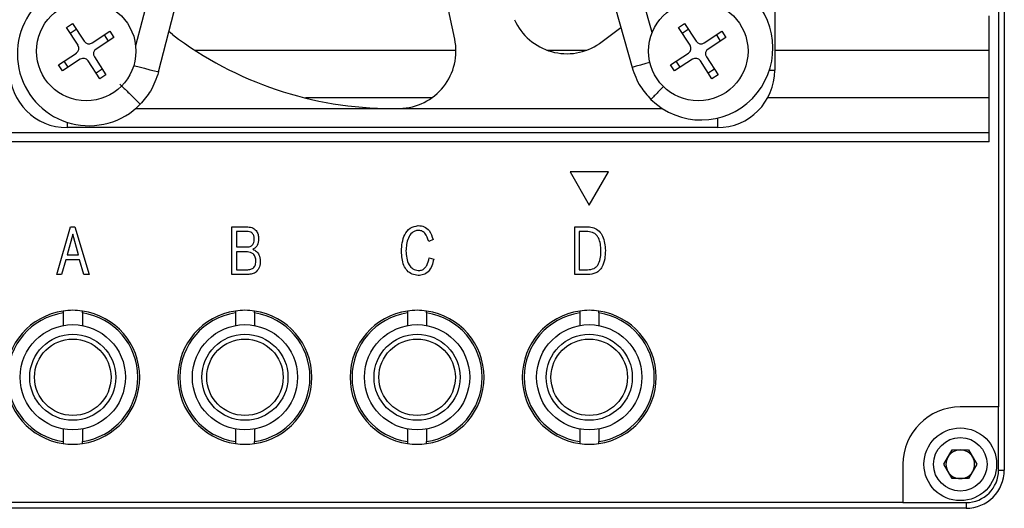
# Model space of a CAD drawing. Header units: millimetres. Extents: x 0 to 14833, y -2327 to 0.
# Tile 5 of 6: x 14782 to 14833, y -2135 to -2109. Entities that reach past the tile are written whole.
import ezdxf

# ---------------------------------------------------------------- set-up
doc = ezdxf.new("R2010")
doc.units = ezdxf.units.MM
doc.layers.add('粗实线', color=7, linetype='Continuous', lineweight=50)

msp = doc.modelspace()

# ---------------------------------------------------------------- linework, layer by layer
at = {"layer": '粗实线', "lineweight": 30}
for p, q in [((14833.023, -2061.674), (14833.023, -2132.674)), ((14832.723, -2064.974), (14832.723, -2129.374)), ((14821.023, -2077.774), (14821.023, -2111.774)), ((14804.29, -2110.147), (14803.653, -2107.147)), ((14788.295, -2107.834), (14787.608, -2110.498)), ((14788.806, -2111.861), (14789.747, -2108.209)), ((14814.61, -2109.805), (14814.149, -2108.146)), ((14812.704, -2108.548), (14813.56, -2111.627)), ((14832.223, -2110.724), (14832.223, -2108.924)), ((14783.989, -2109.539), (14784.307, -2109.331)), ((14784.307, -2109.331), (14784.914, -2110.26)), ((14815.988, -2109.539), (14816.307, -2109.331)), ((14816.307, -2109.331), (14816.914, -2110.26)), ((14784.596, -2110.468), (14783.989, -2109.539)), ((14784.178, -2109.829), (14784.496, -2109.621)), ((14785.329, -2110.347), (14786.258, -2109.74)), ((14785.968, -2109.929), (14786.176, -2110.248)), ((14786.258, -2109.74), (14786.466, -2110.058)), ((14789.537, -2109.91), (14789.349, -2109.754)), ((14811.868, -2110.375), (14812.98, -2109.54)), ((14816.596, -2110.468), (14815.988, -2109.539)), ((14816.178, -2109.829), (14816.496, -2109.621)), ((14817.329, -2110.347), (14818.258, -2109.74)), ((14817.968, -2109.929), (14818.176, -2110.248)), ((14818.258, -2109.74), (14818.466, -2110.058)), ((14786.466, -2110.058), (14785.537, -2110.665)), ((14818.466, -2110.058), (14817.537, -2110.665)), ((14783.579, -2111.49), (14784.509, -2110.883)), ((14790.698, -2110.724), (14804.355, -2110.724)), ((14809.112, -2110.724), (14811.199, -2110.724)), ((14815.579, -2111.49), (14816.509, -2110.883)), ((14821.023, -2110.724), (14832.223, -2110.724)), ((14832.223, -2113.224), (14832.223, -2110.724)), ((14783.787, -2111.808), (14783.579, -2111.49)), ((14784.716, -2111.201), (14783.787, -2111.808)), ((14784.077, -2111.619), (14783.869, -2111.301)), ((14785.739, -2112.218), (14785.132, -2111.288)), ((14785.45, -2111.08), (14786.057, -2112.01)), ((14815.787, -2111.808), (14815.579, -2111.49)), ((14816.716, -2111.201), (14815.787, -2111.808)), ((14816.077, -2111.619), (14815.869, -2111.301)), ((14817.739, -2112.218), (14817.132, -2111.288)), ((14817.45, -2111.08), (14818.057, -2112.01)), ((14785.867, -2111.72), (14785.549, -2111.928)), ((14786.057, -2112.01), (14785.739, -2112.218)), ((14817.867, -2111.72), (14817.549, -2111.928)), ((14818.057, -2112.01), (14817.739, -2112.218)), ((14820.742, -2111.774), (14821.023, -2111.774)), ((14803.082, -2113.224), (14796.484, -2113.224)), ((14832.223, -2113.224), (14820.649, -2113.224)), ((14832.223, -2115.024), (14832.223, -2113.224)), ((14787.612, -2113.774), (14801.023, -2113.774)), ((14801.023, -2113.774), (14815.141, -2113.774)), ((14784.023, -2114.493), (14784.023, -2114.774)), ((14818.023, -2114.275), (14818.023, -2114.774)), ((14758.823, -2115.024), (14832.223, -2115.024)), ((14818.023, -2114.774), (14784.023, -2114.774)), ((14832.223, -2115.524), (14832.223, -2115.024)), ((14832.223, -2115.524), (14758.823, -2115.524)), ((14812.323, -2117.092), (14810.323, -2117.092)), ((14810.323, -2117.092), (14811.323, -2118.824)), ((14811.323, -2118.824), (14812.323, -2117.092)), ((14783.483, -2122.454), (14784.207, -2119.954)), ((14784.207, -2119.954), (14784.433, -2119.954)), ((14784.433, -2119.954), (14785.179, -2122.454)), ((14792.64, -2119.954), (14793.407, -2119.954)), ((14792.64, -2122.454), (14792.64, -2119.954)), ((14793.433, -2120.205), (14792.874, -2120.205)), ((14792.874, -2120.205), (14792.874, -2121.014)), ((14810.574, -2119.954), (14811.25, -2119.954)), ((14810.574, -2122.454), (14810.574, -2119.954)), ((14811.244, -2120.205), (14810.802, -2120.205)), ((14810.802, -2120.205), (14810.802, -2122.201)), ((14784.322, -2120.339), (14784.021, -2121.425)), ((14784.617, -2121.425), (14784.322, -2120.339)), ((14803.16, -2120.623), (14802.931, -2120.73)), ((14792.874, -2121.014), (14793.46, -2121.014)), ((14793.455, -2121.275), (14792.874, -2121.275)), ((14792.874, -2121.275), (14792.874, -2122.201)), ((14783.957, -2121.686), (14783.736, -2122.454)), ((14784.681, -2121.686), (14783.957, -2121.686)), ((14784.021, -2121.425), (14784.617, -2121.425)), ((14784.899, -2122.454), (14784.681, -2121.686)), ((14802.958, -2121.572), (14803.192, -2121.652)), ((14792.874, -2122.201), (14793.481, -2122.201)), ((14810.802, -2122.201), (14811.234, -2122.201)), ((14783.736, -2122.454), (14783.483, -2122.454)), ((14785.179, -2122.454), (14784.899, -2122.454)), ((14793.465, -2122.454), (14792.64, -2122.454)), ((14811.234, -2122.454), (14810.574, -2122.454)), ((14783.823, -2124.36), (14783.823, -2124.461)), ((14784.823, -2124.461), (14784.823, -2124.36)), ((14792.823, -2124.36), (14792.823, -2124.461)), ((14793.823, -2124.461), (14793.823, -2124.36)), ((14801.823, -2124.36), (14801.823, -2124.461)), ((14802.823, -2124.461), (14802.823, -2124.36)), ((14810.823, -2124.36), (14810.823, -2124.461)), ((14811.823, -2124.461), (14811.823, -2124.36)), ((14783.823, -2124.461), (14783.823, -2125.12)), ((14784.823, -2124.461), (14784.823, -2125.12)), ((14792.823, -2124.461), (14792.823, -2125.12)), ((14793.823, -2124.461), (14793.823, -2125.12)), ((14801.823, -2124.461), (14801.823, -2125.12)), ((14802.823, -2124.461), (14802.823, -2125.12)), ((14810.823, -2124.461), (14810.823, -2125.12)), ((14811.823, -2124.461), (14811.823, -2125.12)), ((14832.723, -2129.374), (14830.723, -2129.374)), ((14832.723, -2132.674), (14832.723, -2129.374)), ((14783.823, -2130.528), (14783.823, -2131.187)), ((14784.823, -2130.528), (14784.823, -2131.187)), ((14792.823, -2130.528), (14792.823, -2131.187)), ((14793.823, -2130.528), (14793.823, -2131.187)), ((14801.823, -2130.528), (14801.823, -2131.187)), ((14802.823, -2130.528), (14802.823, -2131.187)), ((14810.823, -2130.528), (14810.823, -2131.187)), ((14811.823, -2130.528), (14811.823, -2131.187)), ((14783.823, -2131.187), (14783.823, -2131.288)), ((14784.823, -2131.288), (14784.823, -2131.187)), ((14792.823, -2131.187), (14792.823, -2131.288)), ((14793.823, -2131.288), (14793.823, -2131.187)), ((14801.823, -2131.187), (14801.823, -2131.288)), ((14802.823, -2131.288), (14802.823, -2131.187)), ((14810.823, -2131.187), (14810.823, -2131.288)), ((14811.823, -2131.288), (14811.823, -2131.187)), ((14829.857, -2132.374), (14830.29, -2131.624)), ((14830.29, -2131.624), (14831.156, -2131.624)), ((14831.156, -2131.624), (14831.589, -2132.374)), ((14827.723, -2132.374), (14827.723, -2134.374)), ((14830.29, -2133.124), (14829.857, -2132.374)), ((14831.589, -2132.374), (14831.156, -2133.124)), ((14831.156, -2133.124), (14830.29, -2133.124)), ((14832.723, -2132.674), (14833.023, -2132.674)), ((14831.023, -2134.674), (14760.023, -2134.674)), ((14827.723, -2134.374), (14763.323, -2134.374)), ((14827.723, -2134.374), (14831.023, -2134.374)), ((14831.023, -2134.374), (14831.023, -2134.674))]:
    msp.add_line(p, q, dxfattribs=at)
at = {"layer": '粗实线', "lineweight": 30, "flags": 128}
for points in [[(14814.491, -2111.368), (14814.283, -2111.426), (14814.006, -2111.503), (14813.772, -2111.568), (14813.615, -2111.612), (14813.56, -2111.627)], [(14787.511, -2111.527), (14787.566, -2111.541), (14787.801, -2111.602), (14788.079, -2111.674), (14788.357, -2111.745), (14788.593, -2111.806), (14788.75, -2111.847), (14788.806, -2111.861)]]:
    msp.add_lwpolyline(points, dxfattribs=at)
at = {"layer": '粗实线', "lineweight": 30}
for centre, radius in [((14785.023, -2110.774), 2.6), ((14817.023, -2110.774), 2.6), ((14784.323, -2127.824), 2.75), ((14793.323, -2127.824), 2.75), ((14802.323, -2127.824), 2.75), ((14811.323, -2127.824), 2.75), ((14784.323, -2127.824), 2.25), ((14784.323, -2127.824), 2), ((14793.323, -2127.824), 2.25), ((14793.323, -2127.824), 2), ((14802.323, -2127.824), 2.25), ((14802.323, -2127.824), 2), ((14811.323, -2127.824), 2.25), ((14811.323, -2127.824), 2), ((14830.723, -2132.374), 1.9), ((14830.723, -2132.374), 1.4)]:
    msp.add_circle(centre, radius, dxfattribs=at)
for centre, radius, start, end in [((14785.174, -2110.924), 3.75, 135.5407, 315.5407), ((14817.173, -2110.622), 3.75, 225.5407, 45.5407), ((14810.156, -2107.911), 3, 204, 304.8069), ((14801.023, -2094.774), 19, 232.8069, 270), ((14784.344, -2110.632), 0.3, 303.1576, 33.1576), ((14785.165, -2110.096), 0.3, 213.1576, 303.1576), ((14801.356, -2110.771), 3, 271.1931, 12), ((14816.344, -2110.632), 0.3, 303.1576, 33.1576), ((14817.165, -2110.096), 0.3, 213.1576, 303.1576), ((14785.701, -2110.916), 0.3, 123.1576, 213.1576), ((14817.701, -2110.916), 0.3, 123.1576, 213.1576), ((14784.88, -2111.452), 0.3, 33.1576, 123.1576), ((14816.88, -2111.452), 0.3, 33.1576, 123.1576), ((14784.023, -2111.774), 3, 180, 270), ((14818.023, -2111.774), 3, 270, 0), ((14801.023, -2094.774), 19, 270, 271.1931), ((14784.323, -2127.824), 3.5, 98.2132, 261.7868), ((14784.323, -2127.824), 3.5, 81.7868, 98.2132), ((14784.323, -2127.824), 3.5, 278.2132, 81.7868), ((14793.323, -2127.824), 3.5, 98.2132, 261.7868), ((14793.323, -2127.824), 3.5, 81.7868, 98.2132), ((14793.323, -2127.824), 3.5, 278.2132, 81.7868), ((14802.323, -2127.824), 3.5, 98.2132, 261.7868), ((14802.323, -2127.824), 3.5, 81.7868, 98.2132), ((14802.323, -2127.824), 3.5, 278.2132, 81.7868), ((14811.323, -2127.824), 3.5, 98.2132, 261.7868), ((14811.323, -2127.824), 3.5, 81.7868, 98.2132), ((14811.323, -2127.824), 3.5, 278.2132, 81.7868), ((14784.323, -2127.824), 3.4, 98.4565, 261.5435), ((14784.323, -2127.824), 3.4, 278.4565, 81.5435), ((14793.323, -2127.824), 3.4, 98.4565, 261.5435), ((14793.323, -2127.824), 3.4, 278.4565, 81.5435), ((14802.323, -2127.824), 3.4, 98.4565, 261.5435), ((14802.323, -2127.824), 3.4, 278.4565, 81.5435), ((14811.323, -2127.824), 3.4, 98.4565, 261.5435), ((14811.323, -2127.824), 3.4, 278.4565, 81.5435), ((14830.723, -2132.374), 3, 90, 180), ((14784.323, -2127.824), 3.5, 261.7868, 278.2132), ((14793.323, -2127.824), 3.5, 261.7868, 278.2132), ((14802.323, -2127.824), 3.5, 261.7868, 278.2132), ((14811.323, -2127.824), 3.5, 261.7868, 278.2132), ((14830.723, -2132.374), 0.75, 150, 210), ((14830.723, -2132.374), 0.75, 90, 150), ((14830.723, -2132.374), 0.75, 30, 90), ((14830.723, -2132.374), 0.75, 330, 30), ((14830.723, -2132.374), 0.75, 210, 270), ((14830.723, -2132.374), 0.75, 270, 330), ((14831.023, -2132.674), 2, 270, 0), ((14831.023, -2132.674), 1.7, 270, 0)]:
    msp.add_arc(centre, radius, start, end, dxfattribs=at)
for points, knots in [([(14788.806, -2111.861), (14788.687, -2112.211), (14788.474, -2112.836), (14788.041, -2113.333), (14787.851, -2113.551)], [0, 0, 0, 0, 0.56, 1, 1, 1, 1]), ([(14813.56, -2111.627), (14813.686, -2111.975), (14813.91, -2112.596), (14814.352, -2113.084), (14814.546, -2113.299)], [0, 0, 0, 0, 0.56, 1, 1, 1, 1]), ([(14786.78, -2112.5), (14786.787, -2112.507), (14786.801, -2112.52), (14786.915, -2112.633), (14787.095, -2112.81), (14787.316, -2113.026), (14787.536, -2113.242), (14787.716, -2113.419), (14787.831, -2113.531), (14787.844, -2113.544), (14787.851, -2113.551)], [0, 0, 0, 0, 0.113095, 0.234292, 0.373113, 0.5, 0.626887, 0.765708, 0.886905, 1, 1, 1, 1]), ([(14815.214, -2112.619), (14815.167, -2112.667), (14815.052, -2112.784), (14814.855, -2112.985), (14814.679, -2113.164), (14814.566, -2113.279), (14814.553, -2113.292), (14814.546, -2113.299)], [0, 0, 0, 0, 0.149988, 0.365698, 0.601698, 0.807735, 1, 1, 1, 1]), ([(14793.407, -2119.954), (14793.5, -2119.962), (14793.686, -2119.978), (14793.913, -2120.13), (14794.019, -2120.351), (14794.033, -2120.497), (14794.04, -2120.57)], [0, 0, 0, 0, 0.280638, 0.559057, 0.779104, 1, 1, 1, 1]), ([(14793.814, -2120.576), (14793.809, -2120.519), (14793.799, -2120.407), (14793.702, -2120.273), (14793.566, -2120.214), (14793.478, -2120.208), (14793.433, -2120.205)], [0, 0, 0, 0, 0.2806316, 0.5588163, 0.7789518, 1, 1, 1, 1]), ([(14801.502, -2121.234), (14801.512, -2121.086), (14801.534, -2120.79), (14801.657, -2120.364), (14801.938, -2119.984), (14802.234, -2119.924), (14802.383, -2119.894)], [0, 0, 0, 0, 0.251377, 0.502234, 0.751238, 1, 1, 1, 1]), ([(14802.377, -2120.145), (14802.321, -2120.154), (14802.207, -2120.173), (14802.007, -2120.294), (14801.783, -2120.644), (14801.756, -2120.99), (14801.739, -2121.221)], [0, 0, 0, 0, 0.125345, 0.2506, 0.499739, 1, 1, 1, 1]), ([(14802.931, -2120.73), (14802.881, -2120.571), (14802.81, -2120.35), (14802.572, -2120.159), (14802.442, -2120.15), (14802.377, -2120.145)], [0, 0, 0, 0, 0.559616, 0.77991, 1, 1, 1, 1]), ([(14802.383, -2119.894), (14802.492, -2119.905), (14802.71, -2119.927), (14803.021, -2120.191), (14803.107, -2120.459), (14803.16, -2120.623)], [0, 0, 0, 0, 0.280109, 0.559695, 1, 1, 1, 1]), ([(14811.936, -2121.201), (14811.931, -2121.087), (14811.92, -2120.86), (14811.839, -2120.582), (14811.71, -2120.393), (14811.532, -2120.244), (14811.359, -2120.22), (14811.244, -2120.205)], [0, 0, 0, 0, 0.250837, 0.500973, 0.62626, 0.751397, 1, 1, 1, 1]), ([(14811.25, -2119.954), (14811.357, -2119.967), (14811.572, -2119.993), (14811.853, -2120.173), (14812.118, -2120.571), (14812.146, -2120.937), (14812.165, -2121.194)], [0, 0, 0, 0, 0.187089, 0.373631, 0.560454, 1, 1, 1, 1]), ([(14793.46, -2121.014), (14793.52, -2121.008), (14793.641, -2120.995), (14793.798, -2120.827), (14793.808, -2120.671), (14793.814, -2120.576)], [0, 0, 0, 0, 0.280604, 0.559315, 1, 1, 1, 1]), ([(14794.04, -2120.57), (14794.029, -2120.698), (14794.013, -2120.878), (14793.869, -2121.059), (14793.783, -2121.109), (14793.74, -2121.134)], [0, 0, 0, 0, 0.55796, 0.778952, 1, 1, 1, 1]), ([(14793.894, -2121.749), (14793.889, -2121.68), (14793.879, -2121.544), (14793.777, -2121.371), (14793.616, -2121.287), (14793.508, -2121.279), (14793.455, -2121.275)], [0, 0, 0, 0, 0.280846, 0.559412, 0.77923, 1, 1, 1, 1]), ([(14793.74, -2121.134), (14793.805, -2121.166), (14793.935, -2121.231), (14794.097, -2121.444), (14794.115, -2121.632), (14794.125, -2121.746)], [0, 0, 0, 0, 0.280619, 0.560661, 1, 1, 1, 1]), ([(14802.377, -2122.501), (14802.27, -2122.487), (14802.057, -2122.458), (14801.787, -2122.262), (14801.548, -2121.853), (14801.521, -2121.489), (14801.502, -2121.234)], [0, 0, 0, 0, 0.186828, 0.373148, 0.560037, 1, 1, 1, 1]), ([(14801.739, -2121.221), (14801.747, -2121.345), (14801.765, -2121.593), (14801.871, -2121.925), (14802.087, -2122.183), (14802.28, -2122.226), (14802.377, -2122.247)], [0, 0, 0, 0, 0.281238, 0.561553, 0.780836, 1, 1, 1, 1]), ([(14812.165, -2121.194), (14812.16, -2121.343), (14812.15, -2121.64), (14812.039, -2122.005), (14811.859, -2122.245), (14811.611, -2122.422), (14811.384, -2122.441), (14811.234, -2122.454)], [0, 0, 0, 0, 0.250803, 0.500712, 0.625903, 0.751043, 1, 1, 1, 1]), ([(14811.234, -2122.201), (14811.352, -2122.192), (14811.531, -2122.178), (14811.719, -2122.031), (14811.851, -2121.838), (14811.929, -2121.55), (14811.934, -2121.318), (14811.936, -2121.201)], [0, 0, 0, 0, 0.248612, 0.373711, 0.498959, 0.749091, 1, 1, 1, 1]), ([(14794.125, -2121.746), (14794.118, -2121.849), (14794.104, -2122.054), (14793.949, -2122.311), (14793.707, -2122.435), (14793.546, -2122.448), (14793.465, -2122.454)], [0, 0, 0, 0, 0.280809, 0.559336, 0.779169, 1, 1, 1, 1]), ([(14793.481, -2122.201), (14793.547, -2122.195), (14793.677, -2122.183), (14793.825, -2122.06), (14793.884, -2121.901), (14793.891, -2121.8), (14793.894, -2121.749)], [0, 0, 0, 0, 0.280397, 0.558401, 0.778806, 1, 1, 1, 1]), ([(14802.377, -2122.247), (14802.439, -2122.243), (14802.562, -2122.236), (14802.722, -2122.134), (14802.881, -2121.917), (14802.926, -2121.714), (14802.958, -2121.572)], [0, 0, 0, 0, 0.186602, 0.372895, 0.559834, 1, 1, 1, 1]), ([(14803.192, -2121.652), (14803.164, -2121.77), (14803.11, -2122.006), (14802.933, -2122.302), (14802.664, -2122.481), (14802.473, -2122.494), (14802.377, -2122.501)], [0, 0, 0, 0, 0.280921, 0.560562, 0.78, 1, 1, 1, 1])]:
    msp.add_open_spline(points, degree=3, knots=knots, dxfattribs=at)

doc.saveas('drawing.dxf')
